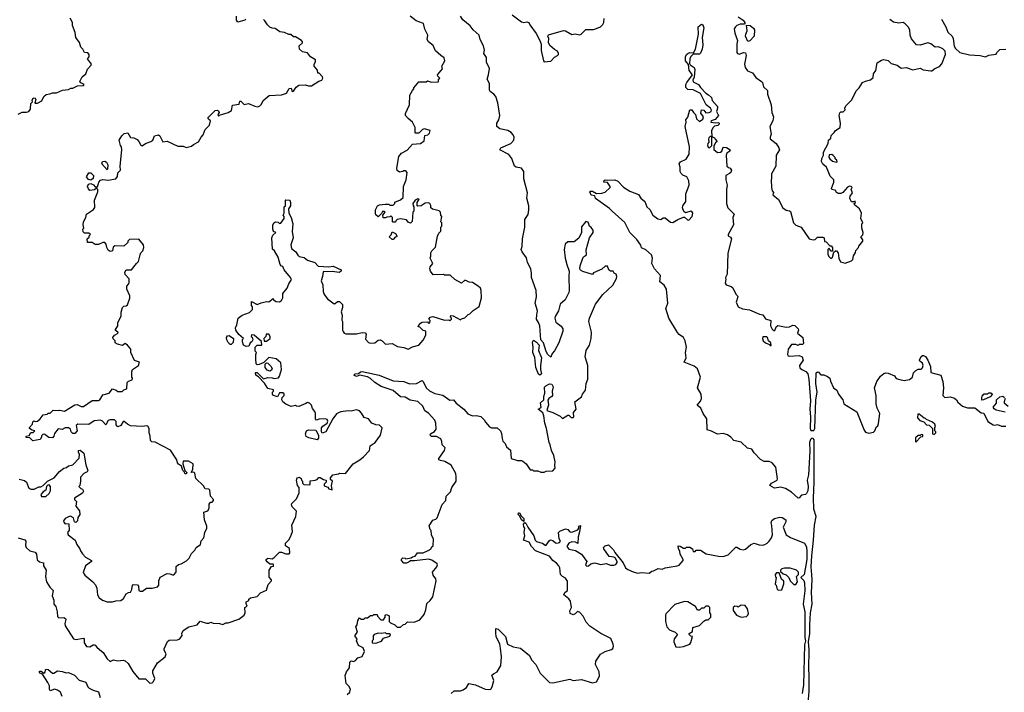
# Model space of a CAD drawing. Extents: x 2380107 to 2585170, y 384273 to 546161.
# Tile 14 of 256: x 2400810 to 2410000, y 461675 to 467950. Entities that reach past the tile are written whole.
import ezdxf

# ---------------------------------------------------------------- set-up
doc = ezdxf.new("R2010")
doc.units = 0

msp = doc.modelspace()

# ---------------------------------------------------------------- linework, layer by layer
at = {"layer": '0CON05XD'}
for points in [[(2400795, 467067.5), (2400833.6, 467086.4), (2400875, 467086.7), (2400895.9, 467094.1), (2400910, 467115), (2400913, 467167), (2400930, 467185), (2400926.7, 467195), (2400934, 467215), (2400945, 467221.2), (2400955, 467218.8), (2400961.2, 467205), (2400951.7, 467171.7), (2400975, 467170), (2401016.4, 467193.6), (2401036.7, 467235), (2401057.9, 467252.1), (2401092.7, 467257.3), (2401115, 467268), (2401155, 467268.8), (2401208.3, 467291.7), (2401265, 467297.5), (2401288.3, 467311.7), (2401305, 467312.5), (2401348.3, 467331.7), (2401405, 467337.5), (2401412.5, 467345), (2401381.2, 467361.2), (2401370, 467375), (2401393.6, 467416.4), (2401427.5, 467445), (2401441.7, 467488.3), (2401477.5, 467525), (2401480, 467535), (2401442.5, 467585), (2401460, 467605), (2401457.5, 467625), (2401445, 467640), (2401413.6, 467643.6), (2401400, 467675), (2401380, 467695), (2401367.7, 467737.7), (2401333.9, 467783.9), (2401329.3, 467829.3), (2401302.5, 467895), (2401302.5, 467925), (2401282.5, 467965)], [(2403056.7, 462603.3), (2403113, 462627), (2403129.3, 462680.7), (2403160, 462715), (2403160, 462725), (2403138.3, 462748.3), (2403140, 462815), (2403161.7, 462848.3), (2403178.3, 462851.7), (2403180, 462865), (2403175, 462870), (2403145, 462870), (2403120.7, 462890.7), (2403110, 462905), (2403110, 462915), (2403127, 462927), (2403165, 462920), (2403186.4, 462933.6), (2403235, 462982.5), (2403255, 462982.5), (2403295, 462967.5), (2403325, 462967.5), (2403332.5, 462975), (2403327, 463017), (2403291.7, 463041.7), (2403290, 463065), (2403325, 463100), (2403345, 463140), (2403357.5, 463175), (2403350, 463235), (2403387.5, 463315), (2403392.5, 463365), (2403352.5, 463405), (2403347.5, 463425), (2403350, 463435), (2403395, 463480), (2403420, 463535), (2403420, 463585), (2403402.5, 463605), (2403393.3, 463655), (2403400, 463675), (2403421.7, 463681.7), (2403438.3, 463668.3), (2403440, 463655), (2403450, 463645), (2403450, 463625), (2403463, 463613), (2403515, 463610), (2403520, 463615), (2403521.7, 463648.3), (2403567, 463653), (2403585, 463660), (2403601.7, 463678.3), (2403615, 463680), (2403645, 463660), (2403670, 463655), (2403670, 463635), (2403651.7, 463618.3), (2403651.7, 463601.7), (2403685, 463587.5), (2403695, 463572.5), (2403727.5, 463562.5), (2403720, 463605), (2403730, 463645), (2403711.7, 463661.7), (2403710, 463675), (2403732.5, 463705), (2403785, 463712.5), (2403795, 463720), (2403850, 463715), (2403922.3, 463807.7), (2403985, 463842.5), (2404019.3, 463870.7), (2404075, 463930), (2404078.3, 463948.3), (2404080, 463975), (2404127.5, 464005), (2404176.7, 464075), (2404191.7, 464141.7), (2404167, 464167), (2404135, 464170), (2404095.9, 464185.9), (2404065, 464226.7), (2404025, 464237.5), (2404000.7, 464280.7), (2403980.7, 464300.7), (2403955, 464310), (2403905, 464296.7), (2403875, 464300), (2403807, 464293), (2403785, 464283.3), (2403768.3, 464271.7), (2403732.5, 464225), (2403666.7, 464105), (2403633, 464093), (2403627, 464107), (2403628.3, 464141.7), (2403640.7, 464159.3), (2403680, 464185), (2403687.5, 464205), (2403679.3, 464219.3), (2403665, 464226.7), (2403605, 464222.5), (2403580, 464215), (2403572.5, 464225), (2403570, 464275), (2403563.3, 464295), (2403543, 464323), (2403532.5, 464355), (2403515, 464372.5), (2403495, 464380), (2403481.7, 464368.3), (2403415, 464340), (2403393, 464343), (2403385, 464350), (2403345, 464342.5), (2403295, 464362.5), (2403267.5, 464385), (2403257.5, 464405), (2403260, 464425), (2403280, 464445), (2403278.3, 464458.3), (2403265, 464470), (2403235, 464467.5), (2403215, 464432.5), (2403180, 464445), (2403170, 464455), (2403170, 464475), (2403180, 464485), (2403178.3, 464498.3), (2403125, 464510), (2403095, 464560), (2403038.3, 464618.3), (2403012.5, 464635), (2403010, 464655), (2403015, 464660), (2403025, 464660), (2403050, 464635), (2403085, 464600), (2403125, 464612.5), (2403165, 464610), (2403185, 464602.5), (2403225, 464610), (2403236.4, 464623.6), (2403253, 464687), (2403248.3, 464748.3), (2403205, 464786.7), (2403135, 464800), (2403088.3, 464751.7), (2403045, 464732.5), (2403025, 464730), (2403018.3, 464738.3), (2403012.5, 464785), (2403012.5, 464825), (2403020, 464845), (2403008.3, 464858.3), (2403007.5, 464895), (2403025, 464912.5), (2403070, 464915), (2403068.3, 464948.3), (2402997, 465007), (2402975, 465010), (2402970, 464995), (2402978.3, 464988.3), (2402987, 464963), (2402976.4, 464943.6), (2402960, 464935), (2402947.5, 464905), (2402925, 464902.5), (2402900, 464915), (2402890, 464945), (2402890, 464965), (2402900, 464975), (2402853.9, 465013.9), (2402826.7, 465055), (2402823.3, 465075), (2402836.4, 465103.6), (2402850, 465165), (2402886.4, 465193.6), (2402955, 465217.5), (2402982.5, 465245), (2402981.7, 465271.7), (2402972.5, 465285), (2402975, 465320), (2403025, 465292.5), (2403065, 465310), (2403115, 465320), (2403135, 465317.5), (2403175, 465350), (2403180, 465335), (2403205, 465321.2), (2403235, 465316.7), (2403255, 465330), (2403266, 465355), (2403267.5, 465395), (2403306.1, 465443.9), (2403323, 465487), (2403347.5, 465525), (2403337.5, 465545), (2403280, 465615), (2403266.7, 465646.7), (2403255, 465650), (2403242.5, 465665), (2403221.2, 465735), (2403187.5, 465795), (2403168.3, 465808.3), (2403162.5, 465915), (2403171.7, 465938.3), (2403200, 465965), (2403180, 465975), (2403172.5, 465995), (2403173, 466033), (2403182.5, 466055), (2403197, 466063), (2403221.7, 466061.7), (2403235, 466050), (2403248.3, 466051.7), (2403280, 466095), (2403280, 466115), (2403270, 466125), (2403280, 466145), (2403280, 466205), (2403290, 466215), (2403290, 466265), (2403295, 466270), (2403330, 466265), (2403337.5, 466245), (2403337.5, 466215), (2403320, 466185), (2403322.5, 466145), (2403342.5, 466105), (2403360, 466045), (2403353.8, 465973.8), (2403362.5, 465915), (2403341.7, 465848.3), (2403346.4, 465816.4), (2403387.5, 465785), (2403405, 465752.5), (2403419.3, 465739.3), (2403465, 465732.5), (2403495, 465706.7), (2403566.1, 465686.1), (2403595, 465650), (2403695, 465643.3), (2403735, 465650), (2403810, 465615), (2403810, 465605), (2403793, 465593), (2403725, 465600), (2403643, 465597), (2403637.5, 465555), (2403623.3, 465515), (2403640, 465475), (2403643.3, 465415), (2403653.3, 465385), (2403682.5, 465345), (2403745, 465300), (2403755, 465302.5), (2403775, 465322.5), (2403795, 465322.5), (2403821.7, 465291.7), (2403822.5, 465265), (2403810, 465225), (2403820, 465195), (2403817, 465147), (2403822.5, 465135), (2403822.5, 465055), (2403828.3, 465041.7), (2403840, 465025), (2403855, 465020), (2403955, 465018.8), (2404005, 465031.2), (2404035, 465027.5), (2404042.5, 465015), (2404038.3, 464968.3), (2404067, 464937), (2404080.7, 464930.7), (2404125, 464936.7), (2404155, 464960), (2404175, 464963.3), (2404192.5, 464955), (2404223.6, 464923.6), (2404285, 464930), (2404335, 464902.5), (2404395, 464892.5), (2404435, 464877.5), (2404475, 464897.5), (2404536.1, 464913.9), (2404575, 464960), (2404601.7, 465008.3), (2404600, 465045), (2404575, 465050), (2404545, 465080), (2404530, 465085), (2404532.5, 465095), (2404550.7, 465119.3), (2404565, 465127.5), (2404615, 465130), (2404625, 465120), (2404638.3, 465121.7), (2404640, 465145), (2404630, 465155), (2404640, 465175), (2404665, 465182.5), (2404775, 465147.5), (2404815, 465150), (2404825, 465140), (2404840, 465155), (2404840, 465165), (2404830, 465175), (2404835, 465190), (2404855, 465187.5), (2404925, 465150), (2404935, 465160), (2404965, 465170), (2404995, 465200), (2405010, 465205), (2405043.3, 465236.7), (2405100, 465275), (2405120, 465355), (2405117.5, 465425), (2405110, 465445), (2405090, 465465), (2405037, 465497), (2405005, 465502.5), (2404975, 465517.5), (2404963, 465517), (2404933, 465493), (2404870, 465525), (2404827, 465567), (2404775, 465567.5), (2404765, 465572.5), (2404668.3, 465568.3), (2404643.8, 465603.8), (2404637.5, 465625), (2404642.5, 465645), (2404667.5, 465675), (2404640, 465725), (2404647.5, 465745), (2404647.5, 465775), (2404657.5, 465795), (2404691.7, 465828.3), (2404710.7, 465929.3), (2404723, 465957), (2404741.7, 465978.3), (2404740, 466015), (2404750, 466025), (2404750, 466055), (2404740, 466065), (2404750, 466115), (2404740, 466125), (2404737.5, 466155), (2404726.4, 466166.4), (2404661.7, 466181.7), (2404647.5, 466195), (2404646.4, 466216.4), (2404636.7, 466236.7), (2404625, 466242.5), (2404593, 466237), (2404557, 466213), (2404525, 466210), (2404520, 466215), (2404520, 466245), (2404540, 466275), (2404525, 466280), (2404500, 466265), (2404480, 466235), (2404483, 466213), (2404490, 466205), (2404490, 466165), (2404480, 466155), (2404471.7, 466068.3), (2404457, 466053), (2404435, 466060), (2404421.7, 466081.7), (2404365, 466092.5), (2404333, 466087), (2404320, 466075), (2404318.3, 466061.7), (2404295, 466060), (2404290, 466065), (2404290, 466105), (2404275, 466120), (2404265, 466110), (2404238.3, 466108.3), (2404225, 466100), (2404201.7, 466101.7), (2404200, 466125), (2404220, 466155), (2404215, 466160), (2404195, 466160), (2404188.3, 466141.7), (2404155, 466110), (2404135, 466130), (2404130, 466145), (2404132.5, 466175), (2404150, 466215), (2404167, 466223), (2404225, 466230), (2404255, 466230), (2404265, 466220), (2404295, 466220), (2404310, 466235), (2404311.7, 466248.3), (2404365, 466270), (2404388.3, 466291.7), (2404392.5, 466395), (2404416.7, 466455), (2404427.5, 466525), (2404415, 466540), (2404395, 466540), (2404387, 466533), (2404355, 466527.5), (2404333, 466543), (2404330, 466565), (2404347.5, 466675), (2404372.5, 466705), (2404426.7, 466733.3), (2404475, 466790), (2404550, 466795), (2404585, 466820), (2404591.7, 466868.3), (2404620, 466875), (2404635, 466890), (2404640, 466915), (2404588.3, 466931.7), (2404570, 466925), (2404535, 466890), (2404505, 466890), (2404500, 466895), (2404500, 466945), (2404477.5, 466995), (2404435, 467027.5), (2404412.5, 467055), (2404412.5, 467075), (2404447.5, 467155), (2404452.5, 467245), (2404475, 467290), (2404490, 467305), (2404490, 467315), (2404535, 467370), (2404605, 467370), (2404615, 467380), (2404655, 467367.5), (2404715, 467370), (2404720, 467375), (2404720, 467395), (2404730, 467405), (2404711.7, 467421.7), (2404710, 467435), (2404757, 467493), (2404750, 467515), (2404777.5, 467565), (2404772.5, 467595), (2404740, 467615), (2404690.5, 467660.5), (2404668.3, 467708.3), (2404626.7, 467745), (2404613.9, 467763.9), (2404620, 467805), (2404590.5, 467860.5), (2404577.5, 467915), (2404509.3, 467939.3), (2404455, 467982.5)], [(2402920, 467955), (2402910, 467945), (2402845, 467927.5), (2402833.8, 467945), (2402833.6, 467983.6)], [(2404408.3, 464428.3), (2404365, 464432.5), (2404295, 464490), (2404185, 464528), (2404123.9, 464563.9), (2404085, 464602.5), (2404055, 464617.5), (2403985, 464633.3), (2403955, 464621.2), (2403930, 464635), (2403940, 464645), (2403971.7, 464648.3), (2403990, 464665), (2404005, 464668), (2404165, 464633.8), (2404295, 464581.4), (2404395, 464574), (2404448.3, 464551.7), (2404515, 464556.7), (2404565, 464583.3), (2404575.7, 464575.7), (2404604.2, 464515), (2404635, 464488.6), (2404685, 464463.8), (2404757.9, 464447.9), (2404825, 464400), (2404860, 464405), (2404882.5, 464372.5), (2404955.5, 464315.5), (2404992.7, 464272.7), (2405035, 464253.8), (2405075, 464258.8), (2405115, 464247.5), (2405145, 464217.5), (2405156.2, 464196.2), (2405195, 464152.5), (2405215, 464143.3), (2405265, 464142.5), (2405297.5, 464115), (2405308.3, 464088.3), (2405311.7, 464041.7), (2405319.3, 464019.3), (2405342.5, 463995), (2405353.6, 463963.6), (2405392.5, 463935), (2405397.5, 463855), (2405457, 463837), (2405495, 463837.5), (2405505, 463832.5), (2405537.5, 463805), (2405575, 463750), (2405595, 463750), (2405605, 463740), (2405645, 463742.5), (2405675, 463730), (2405705, 463730), (2405725, 463737.5), (2405785, 463740), (2405807.5, 463765), (2405803.3, 463795), (2405807.5, 463825), (2405796.7, 463885), (2405772.3, 463932.3), (2405761.2, 463985), (2405751.2, 464005), (2405726, 464135), (2405710, 464185), (2405703.3, 464255), (2405693, 464283), (2405650, 464315), (2405678.3, 464331.7), (2405672.5, 464375), (2405702.5, 464405), (2405702.5, 464435), (2405712.5, 464465), (2405708.3, 464521.7), (2405720, 464535), (2405755, 464552.5), (2405778.3, 464548.3), (2405790, 464525), (2405780, 464485), (2405782.5, 464445), (2405776.4, 464433.6), (2405747.5, 464415), (2405740.7, 464399.3), (2405746.4, 464356.4), (2405730, 464305), (2405785.9, 464285.9), (2405855, 464250), (2405875, 464230), (2405925, 464260), (2405935, 464260), (2405958.3, 464238.3), (2405975, 464237.5), (2405982.5, 464245), (2405977.5, 464285), (2406003.6, 464316.4), (2405992.5, 464385), (2406055, 464430), (2406063.9, 464456.1), (2406090, 464495), (2406096.7, 464555), (2406113, 464597), (2406113.3, 464725), (2406087.5, 464805), (2406097.5, 464865), (2406127.5, 464915), (2406143, 464977), (2406146.7, 465035), (2406123.3, 465135), (2406127.5, 465165), (2406183.9, 465296.1), (2406252.5, 465385), (2406345, 465472.5), (2406380, 465535), (2406382.5, 465555), (2406377.5, 465575), (2406360, 465585), (2406350, 465605), (2406325, 465602.5), (2406310, 465615), (2406295, 465650), (2406275, 465650), (2406245, 465622.5), (2406165, 465587.5), (2406155, 465572.5), (2406065, 465600), (2406045, 465612.5), (2406037.5, 465625), (2406040, 465655), (2406067.5, 465725), (2406073.6, 465736.4), (2406100, 465755), (2406098.3, 465801.7), (2406127.5, 465915), (2406162.5, 465965), (2406162.5, 465985), (2406145, 466010), (2406127.5, 466025), (2406115, 466060), (2406095, 466067.5), (2406055, 466017.5), (2406053.3, 465965), (2406029.5, 465910.5), (2405985, 465876.2), (2405925, 465876.2), (2405901.2, 465855), (2405892.5, 465805), (2405902, 465725), (2405916.1, 465666.1), (2405940, 465605), (2405934, 465555), (2405938, 465425), (2405934.2, 465405), (2405902.2, 465337.8), (2405856, 465295), (2405839.2, 465235), (2405807.7, 465182.3), (2405804.2, 465165), (2405815, 465127.5), (2405865, 465090), (2405878, 465065), (2405878, 465045), (2405842.5, 464935), (2405800.8, 464859.2), (2405780, 464835), (2405768.3, 464801.7), (2405740, 464825), (2405723.3, 464855), (2405697.5, 464935), (2405673, 464963), (2405663.8, 465095), (2405653.8, 465125), (2405633.3, 465155), (2405637, 465197), (2405643.8, 465235), (2405620, 465305), (2405634, 465365), (2405629.2, 465425), (2405586.2, 465545), (2405587.5, 465585), (2405580, 465625), (2405548.8, 465685), (2405539.5, 465729.5), (2405498.8, 465785), (2405491.2, 465805), (2405500.8, 465835), (2405503.3, 465905), (2405523.8, 466015), (2405523.3, 466085), (2405555, 466132.5), (2405562.5, 466175), (2405560.8, 466215), (2405544, 466285), (2405550.8, 466335), (2405514.2, 466465), (2405514, 466535), (2405495, 466566.2), (2405445, 466574), (2405428.8, 466585), (2405404.4, 466655), (2405375, 466693.1), (2405290, 466735), (2405300, 466755), (2405395, 466796.2), (2405422, 466825), (2405424, 466855), (2405417.3, 466877.3), (2405397.3, 466897.3), (2405365, 466915.8), (2405290.5, 466930.5), (2405264.2, 466955), (2405264.2, 466985), (2405282.5, 467015), (2405292.5, 467055), (2405271.4, 467175), (2405253.8, 467235), (2405235, 467256.7), (2405200.7, 467280.7), (2405193.6, 467293.6), (2405196.2, 467355), (2405172.5, 467395), (2405185.9, 467434.1), (2405194, 467495), (2405167.5, 467555), (2405167, 467597), (2405142.5, 467635), (2405147.5, 467665), (2405137.5, 467705), (2405107.5, 467765), (2405100, 467805), (2405042.5, 467855), (2405015, 467893.3), (2404945, 467950), (2404923, 467983)], [(2405406.7, 467995), (2405495, 467930), (2405515, 467924), (2405545, 467930), (2405562.5, 467925), (2405571.7, 467901.7), (2405630.5, 467820.5), (2405666.2, 467756.2), (2405677, 467723), (2405677.5, 467662.5), (2405697.5, 467565), (2405705, 467557.5), (2405767, 467563), (2405800.7, 467599.3), (2405830, 467615), (2405840, 467625), (2405840, 467635), (2405830, 467655), (2405800.7, 467670.7), (2405759.3, 467709.3), (2405747, 467737), (2405747.5, 467775), (2405740, 467795), (2405745, 467810), (2405885, 467850), (2405905, 467847.5), (2405965, 467812.5), (2405995, 467817.5), (2406035, 467810), (2406050, 467815), (2406095, 467857.5), (2406165, 467858.8), (2406195, 467866.7), (2406230, 467885), (2406252.5, 467905), (2406262.5, 467925), (2406265, 467960)], [(2407515.6, 467975.6), (2407563.3, 467945), (2407576.7, 467925), (2407577.5, 467912.5), (2407571.7, 467908.3), (2407535, 467908), (2407502.5, 467895), (2407490, 467885), (2407480, 467865), (2407483.3, 467825), (2407510, 467755), (2407503.3, 467725), (2407502.5, 467645), (2407510, 467635), (2407525, 467630), (2407565, 467642.5), (2407585, 467640), (2407591.2, 467615), (2407573.8, 467535), (2407580, 467505), (2407604.2, 467474.2), (2407650, 467455), (2407680.7, 467410.7), (2407733.9, 467373.9), (2407743.6, 467363.6), (2407753.8, 467325), (2407789.3, 467289.3), (2407790, 467255), (2407823.3, 467155), (2407830, 467085), (2407847, 467043), (2407840, 467005), (2407810, 466955), (2407823.3, 466883.3), (2407813.8, 466855), (2407815, 466840), (2407870, 466795), (2407895.9, 466755.9), (2407901.2, 466735), (2407870, 466685), (2407867, 466583), (2407827, 466513), (2407827.5, 466465), (2407822.5, 466455), (2407826.7, 466385), (2407833, 466353), (2407850, 466335), (2407841.7, 466328.3), (2407840, 466315), (2407891.2, 466271.2), (2407932.5, 466195), (2407965, 466172.5), (2407995, 466167.5), (2408005, 466160), (2408032.5, 466055), (2408055, 466032.5), (2408103, 466013), (2408180, 465905), (2408215, 465897.5), (2408235, 465900), (2408255, 465920), (2408275, 465922.5), (2408305, 465922.5), (2408320, 465915), (2408321.7, 465881.7), (2408338.3, 465878.3), (2408371.7, 465841.7), (2408385, 465840), (2408397.5, 465825), (2408395, 465790), (2408385, 465790), (2408370, 465805), (2408365, 465820), (2408352.5, 465805), (2408353, 465763), (2408361.7, 465741.7), (2408381.7, 465721.7), (2408397.5, 465735), (2408410, 465780), (2408425, 465792.5), (2408435, 465792.5), (2408450, 465775), (2408456.7, 465725), (2408471.7, 465691.7), (2408515, 465680), (2408575, 465700), (2408587, 465713), (2408593, 465747), (2408611.7, 465778.3), (2408613, 465797), (2408640, 465825), (2408641.7, 465838.3), (2408680, 465885), (2408680, 465895), (2408660, 465925), (2408678.3, 465941.7), (2408682.5, 465965), (2408670, 466005), (2408670, 466045), (2408680, 466055), (2408660, 466095), (2408666.4, 466146.4), (2408647.5, 466185), (2408601.7, 466221.7), (2408600, 466235), (2408610, 466245), (2408608.3, 466258.3), (2408595, 466250), (2408575, 466250), (2408562.5, 466275), (2408557.5, 466285), (2408562.5, 466305), (2408582.5, 466335), (2408570, 466365), (2408580, 466385), (2408570, 466395), (2408555, 466396.7), (2408535, 466386.7), (2408493, 466337), (2408473, 466327), (2408448.3, 466328.3), (2408431.7, 466341.7), (2408427, 466357), (2408390, 466365), (2408387.5, 466375), (2408407.5, 466435), (2408407.5, 466455), (2408375, 466490), (2408340, 466575), (2408305, 466602.5), (2408293.6, 466626.4), (2408297.5, 466655), (2408312.5, 466685), (2408312.5, 466715), (2408357.5, 466795), (2408360, 466825), (2408380, 466845), (2408385, 466870), (2408413, 466897), (2408423.6, 466916.4), (2408467.5, 466945), (2408472.5, 466985), (2408460, 467055), (2408465, 467080), (2408475, 467090), (2408495, 467090), (2408515, 467110), (2408512.5, 467125), (2408520, 467145), (2408578.3, 467201.7), (2408617.5, 467285), (2408646.4, 467313.6), (2408677, 467363), (2408705, 467377.5), (2408751.7, 467388.3), (2408775, 467410), (2408780, 467445), (2408800, 467475), (2408813, 467547), (2408855, 467572.5), (2408875, 467577.5), (2408915, 467570), (2408945, 467540), (2409000, 467525), (2409038.3, 467498.3), (2409085, 467503.3), (2409145, 467483.3), (2409215, 467497.5), (2409243.6, 467483.6), (2409315, 467472.5), (2409325, 467472.5), (2409350, 467495), (2409395, 467512.5), (2409418.3, 467538.3), (2409451.2, 467625), (2409446.7, 467655), (2409425, 467677.5), (2409385, 467697.5), (2409355, 467693.3), (2409315, 467726), (2409286.1, 467733.9), (2409215, 467713.3), (2409180, 467715), (2409135, 467770), (2409122.5, 467805), (2409117.5, 467855), (2409102.5, 467885), (2409075, 467912.5), (2409055, 467922.5), (2409015, 467918.8), (2408965, 467927.5), (2408933, 467953)], [(2409412.5, 467955), (2409453.6, 467883.6), (2409472.5, 467835), (2409512.5, 467795), (2409523.3, 467775), (2409533, 467703), (2409545, 467680), (2409583.9, 467643.9), (2409675, 467622.5), (2409775, 467617.5), (2409825, 467602.5), (2409855, 467620), (2409925, 467630), (2409930, 467645), (2409958.3, 467671.7), (2410015, 467673.8)], [(2402053, 466827), (2402067.5, 466865), (2402105, 466876.7), (2402116.7, 466865), (2402145, 466810), (2402186.4, 466816.4), (2402285, 466770), (2402335, 466770), (2402365, 466757.5), (2402415, 466770), (2402433, 466787), (2402479.3, 466810.7), (2402502.5, 466855), (2402522.5, 466875), (2402542.5, 466925), (2402582.5, 466965), (2402590, 467005), (2402570.7, 467020.7), (2402567.5, 467035), (2402635, 467103.3), (2402655, 467106.7), (2402665, 467100), (2402672.5, 467085), (2402660, 467065), (2402665, 467050), (2402675, 467060), (2402755, 467083.8), (2402785.7, 467104.3), (2402797, 467153), (2402858.3, 467161.7), (2402865, 467190), (2402875, 467190), (2402905, 467160), (2402945, 467167.5), (2403005, 467142.5), (2403031.7, 467138.3), (2403050, 467145), (2403067, 467163), (2403083.6, 467196.4), (2403138.3, 467241.7), (2403255, 467247.5), (2403300, 467265), (2403325, 467307.5), (2403345, 467310), (2403351.7, 467281.7), (2403365, 467282.5), (2403390.7, 467319.3), (2403415, 467340), (2403475, 467342.5), (2403505, 467332.5), (2403535, 467332.5), (2403603, 467377), (2403630, 467385), (2403640, 467405), (2403637, 467417), (2403605, 467450), (2403591.7, 467451.7), (2403588.3, 467478.3), (2403557.5, 467515), (2403557.5, 467535), (2403571.7, 467558.3), (2403570, 467575), (2403525, 467602.5), (2403495, 467640), (2403449.3, 467649.3), (2403422.5, 467675), (2403420, 467705), (2403450, 467735), (2403450, 467745), (2403440, 467755), (2403385, 467790), (2403365, 467790), (2403341.7, 467811.7), (2403323, 467813), (2403281.7, 467831.7), (2403238.3, 467838.3), (2403195, 467867.5), (2403165, 467870), (2403145, 467880), (2403121.7, 467901.7), (2403099.3, 467939.3), (2403085, 467952.5)], [(2407118, 467675), (2407145.8, 467814.2), (2407143.8, 467885), (2407175, 467907.5), (2407185, 467902.5), (2407194, 467875), (2407180, 467785), (2407185.7, 467715), (2407181.4, 467675), (2407165, 467636.7), (2407155, 467628), (2407095, 467630), (2407073, 467607), (2407064.5, 467585.5), (2407061.2, 467541.2), (2407068, 467528), (2407104.4, 467504.4), (2407111.9, 467485), (2407106, 467415), (2407092.5, 467385), (2407095, 467371.2), (2407145.8, 467345.8), (2407165, 467316.7), (2407213.8, 467265), (2407240.3, 467250.3), (2407267.5, 467225), (2407273.3, 467195), (2407321.7, 467141.7), (2407323.3, 467125), (2407314.2, 467095), (2407332.5, 467055), (2407301.2, 467018.8), (2407265, 467006.7), (2407260, 466995), (2407305, 466987.5), (2407335, 466990), (2407340, 466985), (2407337.5, 466975), (2407325, 466962.5), (2407295, 466957.5), (2407279.3, 466940.7), (2407267, 466913), (2407270, 466860), (2407255, 466860), (2407243, 466847), (2407237.5, 466835), (2407241.7, 466808.3), (2407232.5, 466795), (2407230, 466775), (2407235, 466760), (2407245, 466752.5), (2407270, 466775), (2407270, 466860), (2407296.4, 466846.4), (2407300, 466835), (2407320, 466815), (2407305, 466800), (2407288.3, 466771.7), (2407288.3, 466738.3), (2407322.3, 466712.3), (2407352.5, 466715), (2407362.5, 466725), (2407375, 466760), (2407407, 466757), (2407440, 466735), (2407437.5, 466725), (2407410, 466705), (2407403.3, 466685), (2407410, 466585), (2407425, 466570), (2407440, 466565), (2407452.5, 466545), (2407447.5, 466525), (2407436.4, 466513.6), (2407400, 466495), (2407400, 466455), (2407413.3, 466405), (2407406.7, 466365), (2407406.7, 466235), (2407420, 466195), (2407477.5, 466135), (2407466.4, 466103.6), (2407473.9, 466036.1), (2407422.5, 465945), (2407422.5, 465935), (2407445, 465922.5), (2407453.3, 465905), (2407418.3, 465771.7), (2407413, 465577), (2407397.5, 465545), (2407400, 465525), (2407393.3, 465493.3), (2407405, 465477.5), (2407450.7, 465460.7), (2407465, 465447.5), (2407495, 465390), (2407510, 465375), (2407512.5, 465365), (2407496.7, 465315), (2407515, 465272.5), (2407555, 465253.3), (2407621.7, 465241.7), (2407713.6, 465203.6), (2407745, 465196.7), (2407770, 465160), (2407820, 465145), (2407817.5, 465095), (2407833.3, 465063.3), (2407845, 465050), (2407858.3, 465051.7), (2407870, 465085), (2407885, 465097.5), (2407965, 465080), (2407995, 465083.3), (2408025, 465098.8), (2408043.6, 465096.4), (2408076.7, 465065), (2408080, 465055), (2408070, 465025), (2408120, 464985), (2408125, 464930), (2408115, 464920), (2408085, 464920), (2408075, 464910), (2408055, 464920), (2408015, 464920), (2407983.6, 464876.4), (2407977.5, 464825), (2407983.6, 464813.6), (2407995, 464810), (2408085, 464818), (2408113.3, 464805), (2408121.2, 464775), (2408087.5, 464725), (2408093, 464703), (2408110, 464685), (2408148.3, 464668.3), (2408165.8, 464645.8), (2408175.7, 464595), (2408190.5, 464395), (2408184.4, 464315), (2408190.8, 464245), (2408189.2, 464135), (2408195, 464118.6), (2408223.6, 464116.4), (2408232.1, 464135), (2408240.5, 464405), (2408254.3, 464475), (2408239.5, 464555), (2408244.3, 464655), (2408255, 464663.3), (2408265, 464662.5), (2408288.3, 464638.3), (2408315, 464636.7), (2408350.7, 464620.7), (2408370, 464605), (2408376.4, 464576.4), (2408406.7, 464515), (2408437.5, 464495), (2408452.5, 464455), (2408493.3, 464405), (2408502.5, 464365), (2408623, 464293), (2408691.7, 464121.7), (2408705, 464102.5), (2408735, 464093.3), (2408779.3, 464100.7), (2408792.5, 464115), (2408803, 464147), (2408818.3, 464161.7), (2408827, 464183), (2408836.7, 464275), (2408812.5, 464325), (2408802.5, 464365), (2408803, 464443), (2408787.5, 464515), (2408808.8, 464575), (2408845, 464623.8), (2408875, 464650), (2408895, 464656.7), (2408915, 464653.8), (2408976.1, 464626.1), (2408991.7, 464601.7), (2409025, 464592.5), (2409065, 464583.3), (2409115, 464592.5), (2409142.5, 464615), (2409152.5, 464655), (2409173.6, 464676.4), (2409195, 464690), (2409225, 464690), (2409237, 464703), (2409242.5, 464725), (2409237.5, 464745), (2409210, 464765), (2409207.5, 464775), (2409225, 464807.5), (2409235, 464817.5), (2409245, 464817.5), (2409265, 464807.5), (2409286.2, 464775), (2409310, 464715), (2409315, 464660), (2409407.5, 464635), (2409426.7, 464575), (2409433.3, 464515), (2409426.7, 464445), (2409445, 464426.7), (2409495, 464430), (2409535, 464420), (2409553.3, 464405), (2409565, 464382.5), (2409610, 464345), (2409655, 464330), (2409725, 464330), (2409785, 464282.5), (2409808.3, 464278.3), (2409845, 464200), (2409895, 464170), (2409915, 464166.7), (2409935, 464172.5), (2409975, 464156.7), (2410013, 464157)], [(2407605, 467747.5), (2407583.8, 467795), (2407586, 467815), (2407601.2, 467845), (2407592.5, 467897.5), (2407627.5, 467895), (2407659.5, 467869.5), (2407667.5, 467855), (2407664, 467795), (2407625, 467754), (2407605, 467747.5)], [(2408166, 461535), (2408177.1, 461685), (2408180, 461835), (2408175.3, 461895), (2408179.2, 462075), (2408173.5, 462145), (2408185.8, 462225), (2408183.8, 462303.8), (2408190.9, 462415), (2408205.9, 462495.9), (2408199.1, 462605), (2408206.7, 462725), (2408202.2, 462772.2), (2408198, 462845), (2408202.8, 462947.2), (2408220.6, 463095), (2408229.2, 463235), (2408243.8, 463315), (2408223, 463383), (2408217.8, 463487.8), (2408224.5, 463635), (2408225, 464030), (2408215, 464043.3), (2408202.5, 464045), (2408191.2, 464035), (2408181.8, 464005), (2408183.8, 463925), (2408173.5, 463705), (2408160.6, 463655), (2408168.9, 463595), (2408165.5, 463554.5), (2408155, 463530), (2408145, 463521.2), (2408106.4, 463513.6), (2408085, 463490), (2408075, 463487.5), (2408013.6, 463543.6), (2407956.2, 463576.2), (2407915, 463587.5), (2407855, 463580), (2407810, 463605), (2407827.5, 463625), (2407880, 463655), (2407882.5, 463665), (2407867.1, 463775), (2407834, 463815), (2407805, 463827.5), (2407758.7, 463828.7), (2407725, 463846.7), (2407665, 463908.6), (2407645, 463944), (2407603.8, 463953.8), (2407545, 464007.8), (2407475, 464023.1), (2407446.7, 464056.7), (2407415, 464075.6), (2407375, 464089.4), (2407322.3, 464082.3), (2407268, 464112), (2407226, 464125), (2407223.1, 464225), (2407188, 464275), (2407166.5, 464326.5), (2407134.2, 464355), (2407165, 464390), (2407172.9, 464415), (2407171.2, 464455), (2407137.1, 464515), (2407164.4, 464615), (2407135, 464692.5), (2407105, 464717.7), (2407013.3, 464755), (2407029.2, 464795), (2407025.6, 464844.4), (2407032.5, 464895), (2407020, 464955), (2407006.2, 464985), (2406965, 465012.9), (2406950.2, 465030.2), (2406870, 465165), (2406842, 465255), (2406858.1, 465305), (2406845.6, 465435.6), (2406825, 465473.8), (2406783.8, 465505), (2406791.2, 465565), (2406735.8, 465625), (2406711.2, 465675), (2406716.1, 465723.9), (2406706.7, 465755), (2406655, 465803.3), (2406615, 465822.5), (2406606.2, 465845), (2406569.1, 465899.1), (2406504.2, 465964.2), (2406456.8, 466056.8), (2406340, 466165), (2406315, 466190), (2406185, 466282.5), (2406178.3, 466308.3), (2406145, 466312.5), (2406130, 466345), (2406138.3, 466351.7), (2406155, 466350), (2406195, 466327.5), (2406245, 466332.5), (2406275, 466342.5), (2406320, 466385), (2406320, 466395), (2406295, 466430), (2406263.3, 466433.3), (2406265, 466450), (2406275, 466456.7), (2406295, 466452.5), (2406365, 466456.7), (2406393, 466443), (2406446.2, 466386.2), (2406505, 466351.2), (2406585, 466318.8), (2406606.1, 466286.1), (2406643.6, 466253.6), (2406662.5, 466205), (2406690.7, 466180.7), (2406718, 466125), (2406765, 466093.3), (2406793, 466087), (2406815, 466100), (2406835, 466100), (2406885, 466062.5), (2406905, 466057.5), (2406954.1, 466085.9), (2407007, 466107), (2407015, 466107.5), (2407041.7, 466081.7), (2407055, 466080), (2407087.5, 466115), (2407092.5, 466145), (2407085, 466160), (2407075, 466162.5), (2407025, 466146.7), (2407010.3, 466160.3), (2406995.8, 466195), (2406998, 466215), (2407027.5, 466255), (2407028, 466325), (2407060, 466405), (2407056.3, 466446.3), (2407037.5, 466482.5), (2406998.9, 466498.9), (2406982.9, 466515), (2406974.4, 466535), (2406973.1, 466575), (2406964.4, 466605), (2406978, 466625), (2407030.5, 466649.5), (2407059.2, 466695), (2407061.4, 466765), (2407020, 466955), (2407030, 466995), (2407027.5, 467015), (2407045, 467040), (2407065, 467110), (2407085, 467110), (2407097.5, 467085), (2407117.5, 467065), (2407127.5, 467025), (2407155, 467000), (2407185, 467023.3), (2407192.5, 467045), (2407168.3, 467078.3), (2407175, 467110), (2407196.4, 467106.4), (2407215, 467080), (2407246.7, 467085), (2407265, 467094.2), (2407267.5, 467105), (2407256.7, 467125), (2407216.7, 467155), (2407165, 467261.2), (2407095, 467295.7), (2407045, 467298), (2407028.8, 467318.8), (2407028.6, 467345), (2407035.6, 467365), (2407090, 467435), (2407060, 467475), (2407051.2, 467531.2), (2407023.8, 467565), (2407023.3, 467603.3), (2407034, 467626), (2407045.7, 467634.3), (2407065, 467642.5), (2407100, 467640), (2407118, 467675)], [(2400805, 463662.5), (2400855, 463652.5), (2400872.5, 463635), (2400895, 463580), (2400915, 463570), (2400945, 463570), (2400988.3, 463591.7), (2401007, 463593), (2401030, 463605), (2401070, 463645), (2401113, 463667), (2401133, 463677), (2401180, 463735), (2401223, 463767), (2401247, 463773), (2401265, 463787.5), (2401305, 463797.5), (2401365, 463860), (2401367.5, 463895), (2401357.5, 463915), (2401360, 463930), (2401375, 463932.5), (2401407.5, 463905), (2401427, 463797), (2401447.5, 463745), (2401439.3, 463730.7), (2401410, 463715), (2401378.3, 463681.7), (2401377.5, 463645), (2401370, 463605), (2401362.5, 463595), (2401380, 463575), (2401395, 463570), (2401407, 463553), (2401396.4, 463533.6), (2401320, 463485), (2401320, 463475), (2401340, 463455), (2401333, 463413), (2401368.3, 463368.3), (2401372.5, 463335), (2401353, 463307), (2401350, 463275), (2401335, 463260), (2401320, 463265), (2401313, 463303), (2401285, 463316.7), (2401265, 463313.3), (2401233.3, 463295), (2401220, 463275), (2401220.7, 463260.7), (2401235, 463247.5), (2401265, 463250), (2401270, 463245), (2401271.7, 463188.3), (2401257.5, 463165), (2401262.5, 463145), (2401327.5, 463095), (2401343.9, 463053.9), (2401372.5, 463015), (2401377.5, 462995), (2401395, 462967.5), (2401425, 462936.7), (2401480, 462905), (2401480, 462895), (2401423.8, 462856.2), (2401403.6, 462793.6), (2401417, 462767), (2401492.5, 462705), (2401516.1, 462676.1), (2401530, 462645), (2401537.5, 462585), (2401552.5, 462555), (2401583, 462533), (2401625, 462520), (2401675, 462520), (2401708.3, 462528.3), (2401755, 462530), (2401779.3, 462550.7), (2401805, 462592.5), (2401825, 462607.5), (2401845, 462610), (2401857.5, 462635), (2401862.5, 462675), (2401868.3, 462681.7), (2401908.3, 462678.3), (2401920, 462665), (2401922.5, 462625), (2401935, 462617.5), (2401955, 462620), (2401993, 462647), (2402045, 462646.7), (2402095, 462657.5), (2402108.8, 462675), (2402108, 462715), (2402121.4, 462748.6), (2402185, 462783.3), (2402211.7, 462781.7), (2402235, 462770), (2402248.3, 462771.7), (2402270, 462795), (2402271.7, 462848.3), (2402291.7, 462868.3), (2402317, 462873), (2402367, 462903), (2402393, 462927), (2402415, 462970), (2402445, 463000), (2402457.5, 463025), (2402497.5, 463055), (2402503.3, 463086.7), (2402527.5, 463115), (2402536.7, 463165), (2402558, 463205), (2402556.2, 463225), (2402533.8, 463285), (2402530, 463355), (2402565, 463367.5), (2402573.6, 463376.4), (2402580, 463395), (2402578.3, 463431.7), (2402591.7, 463448.3), (2402605, 463450), (2402620, 463465), (2402617.5, 463475), (2402590, 463505), (2402585, 463560), (2402575, 463570), (2402541.7, 463571.7), (2402525, 463600), (2402455, 463670), (2402445, 463720), (2402435, 463730), (2402410, 463725), (2402427, 463753), (2402430, 463805), (2402385, 463832.5), (2402335, 463830), (2402332.5, 463805), (2402350, 463745), (2402370, 463725), (2402365, 463710), (2402350, 463715), (2402348.3, 463728.3), (2402332.5, 463745), (2402320, 463785), (2402293.6, 463803.6), (2402282.5, 463815), (2402277.5, 463845), (2402217.5, 463935), (2402075, 464010), (2402043, 464013), (2402030, 464025), (2402027.5, 464065), (2402017, 464097), (2402020, 464135), (2402005, 464157.5), (2401995, 464162.5), (2401955, 464156.2), (2401845, 464162.5), (2401815, 464177.5), (2401785, 464202.5), (2401775, 464200), (2401755, 464163.3), (2401725, 464152.5), (2401710.7, 464170.7), (2401711.7, 464201.7), (2401695, 464217.5), (2401655, 464216.7), (2401635, 464210), (2401615, 464170), (2401583, 464203), (2401565, 464212.5), (2401505, 464207.5), (2401455, 464172.5), (2401353.6, 464176.4), (2401337, 464163), (2401347, 464113), (2401325, 464090), (2401305, 464090), (2401290, 464105), (2401285, 464130), (2401265, 464142.5), (2401235, 464142.5), (2401205, 464127.5), (2401168.3, 464131.7), (2401135, 464090), (2401130, 464065), (2401115, 464050), (2401083, 464053), (2401045, 464080), (2401028.3, 464081.7), (2401013, 464067), (2401012.5, 464055), (2401000, 464035), (2400932.5, 464022.5), (2400905, 464050), (2400871.7, 464051.7), (2400870, 464065), (2400898.3, 464071.7), (2400915, 464100), (2400935, 464100), (2400950, 464115), (2400925, 464120), (2400900, 464135), (2400900, 464145), (2400930, 464175), (2400933, 464197), (2400941.7, 464208.3), (2400955, 464200), (2400977, 464203), (2401002.5, 464225), (2401030, 464265), (2401065, 464270), (2401075, 464280), (2401095, 464280), (2401123, 464307), (2401175, 464303.3), (2401185, 464307.5), (2401228.3, 464298.3), (2401325, 464357.5), (2401345, 464360), (2401385, 464342.5), (2401405, 464342.5), (2401485, 464396.7), (2401545, 464397.5), (2401557.5, 464405), (2401585, 464450), (2401643.6, 464466.4), (2401675, 464506.7), (2401710, 464495), (2401725, 464480), (2401765, 464482.5), (2401783, 464497), (2401810, 464505), (2401813.9, 464566.1), (2401825, 464577.5), (2401858.3, 464591.7), (2401862.5, 464605), (2401857.5, 464615), (2401856.7, 464665), (2401862.5, 464685), (2401917.5, 464725), (2401927.5, 464755), (2401881.9, 464771.9), (2401846.7, 464845), (2401847, 464877), (2401816.7, 464915), (2401795, 464930), (2401768.8, 464911.2), (2401723, 464923), (2401702.5, 464935), (2401700, 464955), (2401681.7, 464971.7), (2401680, 464985), (2401695, 465007.5), (2401730, 465025), (2401727.5, 465035), (2401702.5, 465055), (2401727, 465093), (2401727.5, 465125), (2401757.5, 465185), (2401758.3, 465221.7), (2401770, 465265), (2401781.7, 465278.3), (2401805, 465280), (2401815, 465290), (2401839.3, 465350.7), (2401837.5, 465375), (2401810, 465435), (2401810, 465465), (2401827, 465483), (2401831.7, 465498.3), (2401831.7, 465531.7), (2401793.9, 465573.9), (2401790, 465595), (2401805, 465617.5), (2401855, 465617.5), (2401900, 465675), (2401917.5, 465695), (2401933, 465757), (2401940, 465775), (2401960, 465795), (2401967.5, 465825), (2401965, 465850), (2401921.7, 465901.7), (2401835, 465900), (2401820, 465885), (2401818.3, 465871.7), (2401781.7, 465838.3), (2401698.3, 465841.7), (2401683, 465827), (2401677.5, 465795), (2401655, 465787.5), (2401635, 465800), (2401622.5, 465825), (2401617, 465857), (2401605, 465872.5), (2401585, 465872.5), (2401545, 465852.5), (2401513, 465853), (2401485, 465870), (2401441.7, 465871.7), (2401440, 465905), (2401458.3, 465921.7), (2401460, 465935), (2401470, 465945), (2401455, 465960), (2401415, 465960), (2401401.7, 465971.7), (2401400, 465995), (2401410, 466005), (2401403.3, 466035), (2401407, 466063), (2401427.5, 466105), (2401433.6, 466136.4), (2401499.3, 466180.7), (2401511.7, 466198.3), (2401507.5, 466265), (2401540, 466345), (2401540, 466365), (2401528.3, 466378.3), (2401507, 466363), (2401465, 466357.5), (2401451.7, 466371.7), (2401442.5, 466395), (2401453.6, 466416.4), (2401475, 466422.5), (2401499.3, 466409.3), (2401515, 466390), (2401535, 466390), (2401547.5, 466435), (2401565, 466453.3), (2401585, 466460), (2401635, 466452.5), (2401707.5, 466465), (2401721.7, 466488.3), (2401725, 466520), (2401750, 466545), (2401747.5, 466585), (2401762.5, 466735), (2401760, 466765), (2401750, 466775), (2401740, 466825), (2401762.5, 466865), (2401785, 466887.5), (2401820, 466895), (2401845, 466850), (2401875, 466847.5), (2401905, 466832.5), (2401922.5, 466815), (2401940.7, 466780.7), (2401953.6, 466773.6), (2401983.9, 466796.1), (2402035, 466812.5), (2402053, 466827)], [(2408435, 466620), (2408440, 466625), (2408438.3, 466638.3), (2408421.7, 466651.7), (2408420, 466665), (2408403, 466683), (2408391.7, 466691.7), (2408365, 466690), (2408363, 466667), (2408370.7, 466650.7), (2408395, 466630), (2408435, 466620)], [(2401625, 466550), (2401577.5, 466605), (2401583.9, 466626.1), (2401605, 466630), (2401620.7, 466620.7), (2401632.5, 466595), (2401630, 466555), (2401625, 466550)], [(2401475, 466452.5), (2401450.7, 466460.7), (2401433.6, 466483.6), (2401455, 466520), (2401475, 466520), (2401500, 466495), (2401495, 466470), (2401475, 466452.5)], [(2404295, 465900), (2404285, 465900), (2404260, 465925), (2404278.3, 465941.7), (2404285, 465970), (2404316.4, 465956.4), (2404330, 465935), (2404330, 465925), (2404315, 465920), (2404295, 465900)], [(2403115, 464950), (2403146.7, 464975), (2403146.7, 464995), (2403135, 465016.7), (2403110, 465015), (2403107, 464993), (2403090, 464975), (2403091.7, 464951.7), (2403115, 464950)], [(2402785, 464920), (2402775, 464920), (2402755, 464940), (2402743, 464963), (2402740, 464985), (2402748.3, 465001.7), (2402765, 465003.3), (2402807, 464977), (2402801.7, 464938.3), (2402785, 464920)], [(2405665, 464633.8), (2405653.3, 464643.3), (2405626, 464705), (2405618.3, 464798.3), (2405600, 464845), (2405603.8, 464895), (2405597, 464943), (2405605, 464960), (2405633, 464943), (2405657.5, 464915), (2405653.8, 464865), (2405681.2, 464795), (2405670, 464725), (2405670, 464685), (2405679.2, 464645), (2405665, 464633.8)], [(2407825, 464910), (2407820, 464935), (2407800, 464955), (2407790, 464985), (2407785, 464990), (2407745, 464990), (2407742.5, 464975), (2407750, 464955), (2407770, 464935), (2407808.3, 464918.3), (2407815, 464910), (2407825, 464910)], [(2403145, 464672.5), (2403120.7, 464680.7), (2403102.5, 464705), (2403100, 464735), (2403115, 464750), (2403126.4, 464746.4), (2403155, 464717.5), (2403166.4, 464696.4), (2403159.3, 464680.7), (2403145, 464672.5)], [(2409791.7, 464401.7), (2409790, 464425), (2409793, 464437), (2409811.7, 464458.3), (2409845, 464460), (2409855, 464470), (2409875, 464470), (2409890, 464455), (2409867, 464433), (2409805, 464402.5), (2409791.7, 464401.7)], [(2403866.7, 461655), (2403890, 461675), (2403897.5, 461705), (2403883, 461733), (2403858.3, 461758.3), (2403847, 461833), (2403860, 461865), (2403887, 461903), (2403892.5, 461957.5), (2403905, 461970), (2403925, 461962.5), (2403945, 461972.5), (2403965, 461997.5), (2404005, 462010), (2404027.5, 462055), (2404015, 462090), (2403973, 462113), (2403952.5, 462155), (2403960, 462175), (2403940, 462195), (2403941.7, 462208.3), (2403962.5, 462235), (2403947.5, 462285), (2403960, 462305), (2403967.5, 462345), (2403981.7, 462368.3), (2403998.3, 462358.3), (2404021.7, 462358.3), (2404035, 462370), (2404055, 462370), (2404085, 462390), (2404105, 462390), (2404115, 462400), (2404145, 462400), (2404150, 462385), (2404181.7, 462351.7), (2404205, 462350), (2404220, 462375), (2404220, 462395), (2404235, 462400), (2404257, 462387), (2404260, 462335), (2404271.7, 462321.7), (2404310, 462305), (2404333, 462283), (2404365, 462282.5), (2404391.7, 462308.3), (2404408.3, 462311.7), (2404428.3, 462331.7), (2404491.7, 462328.3), (2404545, 462352.5), (2404585, 462400), (2404600, 462445), (2404610, 462505), (2404639.7, 462530.3), (2404666.7, 462565), (2404696.2, 462715), (2404693.3, 462735), (2404669.3, 462769.3), (2404663.3, 462795), (2404703.3, 462845), (2404710, 462865), (2404706.7, 462875), (2404658.3, 462908.3), (2404625, 462916.2), (2404495, 462900), (2404458.3, 462901.7), (2404446.7, 462893.3), (2404419.3, 462880.7), (2404395, 462880), (2404372.5, 462905), (2404373, 462917), (2404385, 462930), (2404407, 462927), (2404415, 462920), (2404465, 462930), (2404475, 462940), (2404500, 462945), (2404523, 462977), (2404575, 462977.5), (2404623.6, 462996.4), (2404650, 463015), (2404655, 463030), (2404668.3, 463041.7), (2404672.5, 463105), (2404652.5, 463145), (2404650, 463185), (2404640, 463195), (2404633, 463227), (2404665, 463280), (2404695, 463290), (2404707, 463303), (2404753, 463427), (2404787.5, 463465), (2404790, 463505), (2404832.5, 463545), (2404843.3, 463586.7), (2404882.5, 463645), (2404883.3, 463685), (2404880, 463715), (2404837.5, 463795), (2404777.7, 463827.7), (2404736.1, 463836.1), (2404723.3, 463845), (2404723.3, 463855), (2404775, 463930), (2404780, 463955), (2404752.5, 463982.5), (2404750, 464015), (2404739.5, 464039.5), (2404701.7, 464061.7), (2404655, 464062), (2404640, 464075), (2404644.2, 464085.8), (2404682.7, 464107.3), (2404698.6, 464131.4), (2404694.3, 464185), (2404684, 464215), (2404625, 464280), (2404592.3, 464302.3), (2404572.5, 464345), (2404525, 464387.5), (2404455, 464401.2), (2404408.3, 464428.3)], [(2410007, 464287), (2409925, 464307.5), (2409905, 464320), (2409897.5, 464335), (2409926.7, 464373.3), (2409927.5, 464405), (2409959.3, 464430.7), (2409985, 464437.5), (2410002.5, 464425)], [(2410006.7, 464415), (2409997.5, 464385), (2410000, 464375), (2410035, 464343.3)], [(2409345, 464080), (2409360, 464095), (2409360, 464105), (2409350, 464115), (2409350, 464145), (2409357.5, 464155), (2409350, 464175), (2409330, 464195), (2409275, 464220), (2409265, 464230), (2409251.7, 464231.7), (2409205, 464270), (2409191.7, 464268.3), (2409190, 464235), (2409211.7, 464211.7), (2409248.3, 464198.3), (2409275, 464170), (2409298.3, 464168.3), (2409330, 464135), (2409330, 464085), (2409345, 464080)], [(2403585, 464030), (2403508.3, 464048.3), (2403485, 464062.5), (2403478.8, 464085), (2403487.5, 464115), (2403505, 464123.3), (2403575, 464120), (2403600, 464075), (2403597.5, 464045), (2403585, 464030)], [(2409175, 464010), (2409221.7, 464058.3), (2409238.3, 464061.7), (2409238.3, 464078.3), (2409225, 464080), (2409215, 464070), (2409195, 464070), (2409171.7, 464048.3), (2409170, 464015), (2409175, 464010)], [(2401055, 463502.5), (2401085, 463530), (2401096.7, 463555), (2401096.4, 463596.4), (2401085, 463610), (2401071.7, 463608.3), (2401060, 463595), (2401055, 463560), (2401030, 463545), (2401008.3, 463521.7), (2401013, 463503), (2401055, 463502.5)], [(2404836.2, 461665), (2404865, 461687.5), (2404925, 461689.2), (2404950.5, 461699.5), (2404979.3, 461720.7), (2405003.3, 461756.7), (2405065, 461745.8), (2405156.1, 461703.9), (2405185, 461700), (2405206.2, 461705), (2405219.2, 461725), (2405236.9, 461785), (2405217.5, 461835), (2405231.5, 461848.5), (2405265.8, 461865), (2405301.5, 461925), (2405306.9, 462005), (2405297.1, 462087.1), (2405290, 462125), (2405257.8, 462195), (2405252.9, 462227.1), (2405255, 462270), (2405275, 462263.8), (2405345.5, 462195.5), (2405364.4, 462124.4), (2405415, 462099.4), (2405485.4, 462085.4), (2405568.3, 462018.3), (2405587.8, 461977.8), (2405626.2, 461935), (2405667.5, 461855), (2405755, 461766.7), (2405785, 461763.8), (2405945, 461798.8), (2405976.4, 461786.4), (2406055, 461794.2), (2406155, 461762.5), (2406195, 461773.3), (2406222.5, 461825), (2406217.5, 461865), (2406185.8, 461935), (2406188.8, 461965), (2406230.7, 462029.3), (2406274.1, 462055.9), (2406335, 462073.3), (2406347.5, 462085), (2406353.8, 462105), (2406350.8, 462125), (2406326, 462176), (2406233.9, 462223.9), (2406130.6, 462290.6), (2406098.3, 462328.3), (2406070, 462385), (2406035, 462421.2), (2406015, 462427.5), (2405995, 462406.7), (2405975, 462396.7), (2405949.3, 462409.3), (2405943.3, 462435), (2405960, 462465), (2405950, 462525), (2405935, 462547.5), (2405890, 462585), (2405897.5, 462605), (2405922.5, 462625), (2405922.3, 462712.3), (2405905, 462740), (2405875, 462756.7), (2405858.8, 462775), (2405850, 462835), (2405841.2, 462855), (2405821.2, 462881.2), (2405785, 462903.8), (2405754, 462945), (2405625, 462994.3), (2405587.5, 463035), (2405566.4, 463076.4), (2405512.5, 463095), (2405526.2, 463135), (2405520, 463165), (2405523.3, 463205), (2405515, 463220), (2405513.3, 463245), (2405525, 463260), (2405535, 463252.5), (2405553.3, 463215), (2405610, 463135), (2405622.5, 463095), (2405632.5, 463082.5), (2405665, 463073.3), (2405690, 463065), (2405715, 463047.5), (2405725, 463047.5), (2405755, 463092.5), (2405765, 463097.5), (2405785, 463092.5), (2405810.7, 463070.7), (2405825, 463067.5), (2405847, 463073), (2405857.5, 463085), (2405846.7, 463106.7), (2405840, 463165), (2405850.8, 463179.2), (2405905, 463198.8), (2405925, 463192.5), (2405945, 463172.5), (2405965, 463170), (2406019.3, 463190.7), (2406030, 463205), (2406030, 463225), (2406045, 463230), (2406036.4, 463173.6), (2406021.2, 463125), (2406018.3, 463061.7), (2405997, 463077), (2405965, 463078.8), (2405936.7, 463065), (2405916.7, 463035), (2405935, 463010), (2405997, 462997), (2406052.5, 462965), (2406102.5, 462895), (2406092.5, 462865), (2406103, 462853), (2406120, 462855), (2406140, 462875), (2406175, 462882.5), (2406235, 462867.5), (2406285, 462877.5), (2406325, 462860), (2406355, 462860), (2406375, 462867.5), (2406387.5, 462885), (2406387.5, 462895), (2406369.3, 462929.3), (2406356.4, 462936.4), (2406310.7, 462940.7), (2406262.5, 463015), (2406260, 463025), (2406275, 463040), (2406305, 463050), (2406352.5, 463005), (2406365, 462980), (2406443.6, 462883.6), (2406465, 462837.5), (2406485, 462820), (2406535, 462797.5), (2406577, 462787), (2406615, 462793.8), (2406685, 462787.5), (2406710, 462805), (2406725, 462806.7), (2406770.7, 462829.3), (2406806.4, 462823.6), (2406835, 462836.7), (2406946.4, 462853.6), (2406965, 462862.5), (2407002.5, 462905), (2407002.5, 462915), (2406973.6, 462963.6), (2406973, 462993), (2406960, 463015), (2406955, 463040), (2406975, 463037.5), (2407005, 463020), (2407025, 463020), (2407035, 463030), (2407065, 463030), (2407090, 463015), (2407095, 462990), (2407115, 462990), (2407125, 463000), (2407165, 463000), (2407218.3, 462968.3), (2407333.6, 462943.6), (2407375, 462941.2), (2407423.6, 462956.4), (2407495, 463027.5), (2407505, 463030), (2407535, 463010), (2407563.6, 463003.6), (2407585, 463010), (2407635, 463053.3), (2407665, 463067.5), (2407711.7, 463051.7), (2407745, 463048.8), (2407765, 463053.8), (2407786.7, 463065), (2407806.7, 463085), (2407826.7, 463115), (2407836.4, 463143.6), (2407831.7, 463231.7), (2407822.5, 463255), (2407831.7, 463278.3), (2407855, 463297.5), (2407905, 463310), (2407927, 463307), (2407960, 463285), (2407960, 463265), (2407937.5, 463215), (2407962.5, 463145), (2408005, 463118.8), (2408135, 463066.7), (2408152.3, 463032.3), (2408157.9, 462985), (2408157.4, 462912.6), (2408133.3, 462775), (2408100, 462745), (2408127.3, 462717.3), (2408135.7, 462695), (2408139.7, 462620.3), (2408123.9, 462496.1), (2408138.5, 462425), (2408139.6, 462185), (2408144.7, 462155), (2408136.3, 462116.3), (2408126.2, 461745), (2408112.9, 461665)], [(2405515, 463270), (2405493.3, 463285), (2405478.3, 463318.3), (2405463.8, 463335), (2405465, 463350), (2405475, 463350), (2405490, 463320), (2405516.2, 463295), (2405515, 463270)], [(2400795, 463117.5), (2400857.7, 463097.7), (2400865.8, 463085), (2400863.8, 463045), (2400871.2, 463025), (2400905, 462996), (2400955, 462983.3), (2400966.2, 462965), (2400971.7, 462911.7), (2400995, 462893.3), (2401031.7, 462881.7), (2401033.6, 462853.6), (2401056.7, 462815), (2401051.2, 462755), (2401058.8, 462705), (2401090, 462655), (2401122.5, 462625), (2401113.9, 462573.9), (2401128, 462535), (2401128.3, 462498.3), (2401145.9, 462475.9), (2401161.2, 462425), (2401161.7, 462381.7), (2401175, 462370), (2401221.7, 462371.7), (2401237.5, 462365), (2401241.2, 462355), (2401231.7, 462318.3), (2401234.3, 462295), (2401312.7, 462172.7), (2401335, 462168.8), (2401405, 462180), (2401410.7, 462170.7), (2401412, 462135), (2401435, 462102.5), (2401465, 462100), (2401495, 462118.8), (2401505, 462118.8), (2401515, 462116.2), (2401528.8, 462095), (2401553.8, 462075), (2401590, 462045), (2401627.7, 461987.7), (2401655, 461963.3), (2401685, 461976.7), (2401725, 461970), (2401775, 461976.2), (2401795, 461970), (2401822.5, 461945), (2401865, 461870), (2401921.7, 461801.7), (2401985, 461800), (2402025, 461760), (2402045, 461762.5), (2402060, 461775), (2402072.5, 461805), (2402053.6, 461853.6), (2402052.5, 461875), (2402095, 461950), (2402167.5, 462005), (2402176.7, 462035), (2402158.3, 462068.3), (2402158.3, 462081.7), (2402190.7, 462149.3), (2402205, 462160), (2402283, 462163), (2402305, 462172.5), (2402326.4, 462203.6), (2402322.5, 462225), (2402337, 462253), (2402390, 462285), (2402466.2, 462303.8), (2402495, 462340), (2402555, 462320), (2402575, 462320), (2402595, 462330), (2402615, 462320), (2402675, 462316.7), (2402705, 462307.5), (2402735, 462322.5), (2402755, 462323.3), (2402855, 462357.5), (2402906.7, 462395), (2402913.3, 462415), (2402910, 462465), (2402931.7, 462478.3), (2402922.5, 462505), (2402925, 462520), (2402948.3, 462531.7), (2402950, 462545), (2402963, 462557), (2403025, 462570), (2403056.7, 462603.3)], [(2408055, 462680), (2408070, 462705), (2408060, 462755), (2408080, 462775), (2408080, 462795), (2408060, 462815), (2408001.7, 462831.7), (2407947, 462833), (2407923.6, 462826.4), (2407912.5, 462815), (2407911.7, 462801.7), (2407935, 462780), (2407965, 462770), (2407990, 462745), (2408000, 462715), (2408035, 462680), (2408055, 462680)], [(2407895, 462627.5), (2407925, 462630), (2407941.7, 462688.3), (2407941.7, 462711.7), (2407921.7, 462731.7), (2407898.3, 462788.3), (2407875, 462790), (2407860, 462775), (2407863, 462753), (2407870, 462745), (2407860, 462685), (2407870, 462675), (2407880, 462635), (2407895, 462627.5)], [(2406965, 462096.7), (2407005, 462103.3), (2407065, 462122.5), (2407075, 462140), (2407090, 462195), (2407075, 462200), (2407060, 462215), (2407060, 462225), (2407088.3, 462241.7), (2407091.7, 462278.3), (2407155, 462297.5), (2407195, 462337.5), (2407215, 462350), (2407235, 462350), (2407260, 462375), (2407260, 462405), (2407250, 462415), (2407250, 462465), (2407238.3, 462478.3), (2407215, 462480), (2407195, 462460), (2407175, 462460), (2407155, 462440), (2407135, 462440), (2407116.7, 462476.7), (2407045, 462517.5), (2407015, 462522.5), (2406925, 462493.3), (2406841.7, 462408.3), (2406836.7, 462395), (2406836.7, 462335), (2406850, 462285), (2406875, 462257.5), (2406927, 462237), (2406950, 462215), (2406917.5, 462175), (2406917, 462147), (2406935, 462100), (2406965, 462096.7)], [(2407545, 462377.5), (2407595, 462383.3), (2407607.5, 462395), (2407611.7, 462411.7), (2407602.5, 462455), (2407580, 462485), (2407545, 462487.5), (2407515, 462470), (2407507, 462477), (2407485, 462480), (2407470, 462465), (2407468.3, 462438.3), (2407500, 462395), (2407545, 462377.5)], [(2404135, 462132.5), (2404188.3, 462151.7), (2404205, 462180), (2404265, 462200), (2404270, 462215), (2404265, 462220), (2404235, 462220), (2404225, 462230), (2404185, 462222.5), (2404155, 462227.5), (2404120, 462215), (2404108.3, 462201.7), (2404110, 462165), (2404100, 462155), (2404100, 462135), (2404135, 462132.5)], [(2401206.2, 461635), (2401190, 461675), (2401162.5, 461695), (2401135, 461703.3), (2401095, 461690), (2401087.5, 461705), (2401088.8, 461735), (2401073.8, 461765), (2401023, 461843), (2400997.5, 461855), (2400992.5, 461865), (2400998.3, 461871.7), (2401011.7, 461871.7), (2401035, 461852.5), (2401045, 461860), (2401055, 461890), (2401075, 461886.7), (2401115, 461853.3), (2401130, 461855), (2401163.3, 461876.7), (2401205, 461868.8), (2401245, 461856.7), (2401265, 461860), (2401320, 461835), (2401365, 461787.5), (2401428, 461768), (2401446.4, 461726.4), (2401457.5, 461715), (2401495, 461693.8), (2401545, 461680), (2401560, 461625)]]:
    msp.add_lwpolyline(points, dxfattribs=at)

doc.saveas('drawing.dxf')
